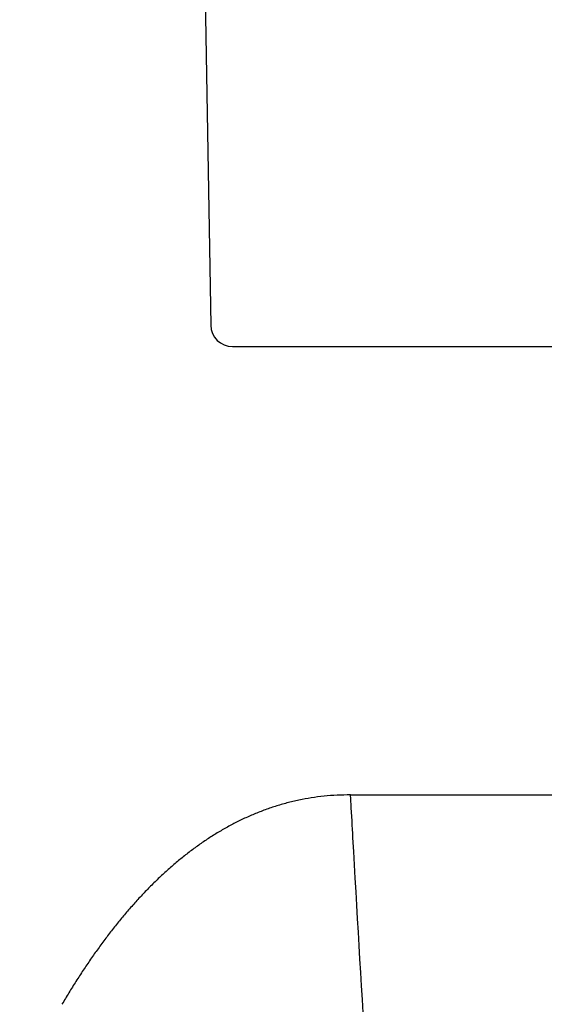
# Model space of a CAD drawing. Header units: millimetres. Extents: x 0 to 1300, y 0 to 891.
# Tile 108 of 146: x 415.5 to 425.1, y 491.97 to 509.98. Entities that reach past the tile are written whole.
import ezdxf

# ---------------------------------------------------------------- set-up
doc = ezdxf.new("R2010")
doc.units = ezdxf.units.MM
doc.header["$LTSCALE"] = 0.545669
doc.layers.add('NoLayerName_001', color=7, linetype='Continuous')
doc.layers.add('NoLayerName_008', color=7, linetype='Continuous')
doc.styles.get("Standard").update_dxf_attribs({"font": 'txt', "bigfont": 'extfont2'})
doc.dimstyles.get("Standard").update_dxf_attribs({"dimtxt": 2.5, "dimasz": 2.5, "dimexe": 1, "dimexo": 1, "dimtad": 1, "dimdec": 3, "dimzin": 0, "dimdsep": 46, "dimtxsty": 'Standard', "dimcen": 2.5, "dimadec": 3, "dimazin": 0, "dimtfac": 0.75, "dimtdec": 3, "dimtmove": 0, "dimatfit": 3, "dimfxl": 1, "dimarcsym": 0})

# ---------------------------------------------------------------- blocks, each defined once
blk = doc.blocks.new('_OPEN30')
at = {"color": 0, "linetype": 'ByBlock', "lineweight": -2}
for p, q in [((-1, 0.267949), (0, 0)), ((0, 0), (-1, -0.267949)), ((0, 0), (-1, 0))]:
    blk.add_line(p, q, dxfattribs=at)
blk = doc.blocks.new('*D107')
at = {"layer": 'Defpoints', "color": 0}
for p in [(402.5, 537.5), (585, 535), (402.5, 406.813)]:
    blk.add_point(p, dxfattribs=at)
at = {"layer": 'NoLayerName_001', "color": 0, "linetype": 'Continuous', "lineweight": 13}
for p, q in [((402.5, 534.5), (402.5, 403.813)), ((585, 532), (585, 403.813)), ((579, 406.813), (408.5, 406.813))]:
    blk.add_line(p, q, dxfattribs=at)
at = {"layer": 'NoLayerName_001', "color": 0, "lineweight": 13, "xscale": 6, "yscale": 6, "zscale": 6, "rotation": 180}
blk.add_blockref('_OPEN30', (402.5, 406.813), dxfattribs=at)
at = {"layer": 'NoLayerName_001', "color": 0, "lineweight": 13, "xscale": 6, "yscale": 6, "zscale": 6}
blk.add_blockref('_OPEN30', (585, 406.813), dxfattribs=at)
at = {"layer": 'NoLayerName_001', "color": 0, "lineweight": 13, "insert": (493.75, 414.613), "char_height": 9.6, "attachment_point": 5}
blk.add_mtext('\\W0.8593;１８３', dxfattribs=at)

msp = doc.modelspace()

# ---------------------------------------------------------------- linework, layer by layer
at = {"layer": 'NoLayerName_001', "color": 7, "linetype": 'Continuous', "lineweight": 25}
for p, q in [((418.82033682, 514.29301904), (418.99314196, 504.39301904)), ((419.39308104, 504), (460.60692323, 504))]:
    msp.add_line(p, q, dxfattribs=at)
at = {"layer": 'NoLayerName_001', "color": 60, "linetype": 'Continuous', "lineweight": 25}
msp.add_line((421.55006463, 495.8), (428.11890766, 495.8), dxfattribs=at)
at = {"layer": 'NoLayerName_001', "color": 7, "linetype": 'Continuous', "lineweight": 25}
msp.add_arc((419.39308104, 504.4), 0.4, 181, 270, dxfattribs=at)
at = {"layer": 'NoLayerName_001', "color": 60, "linetype": 'Continuous', "lineweight": 25}
msp.add_open_spline([(421.55006463, 495.8), (421.46802564, 495.79789765), (421.30596626, 495.79685528), (421.06652415, 495.77713025), (420.83383509, 495.74715761), (420.60762492, 495.70559117), (420.38757782, 495.65347087), (420.17338622, 495.59122121), (419.96474087, 495.51942154), (419.76132458, 495.43863694), (419.56286267, 495.34933476), (419.36918389, 495.25178264), (419.18011368, 495.14628871), (418.99548074, 495.03315145), (418.81511247, 494.91267127), (418.63883535, 494.78514827), (418.46647787, 494.65087886), (418.29785373, 494.51016672), (418.13283742, 494.36322722), (417.97132501, 494.21024581), (417.81320496, 494.05141354), (417.65836742, 493.88691931), (417.50670202, 493.7169524), (417.35809896, 493.54170151), (417.21244592, 493.36135484), (417.06963071, 493.1760893), (416.92958392, 492.98603663), (416.79224175, 492.7913192), (416.65749262, 492.59208632), (416.52540656, 492.388379), (416.39536556, 492.18064876), (416.31174839, 492.03940235), (416.26930587, 491.96871689)], degree=3, knots=[0, 0, 0, 0, 0.2461977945, 0.4859608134, 0.7202088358, 0.9498169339, 1.1756065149, 1.3983374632, 1.618701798, 1.8373188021, 2.0547217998, 2.2713735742, 2.487694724, 2.7040642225, 2.92081894, 3.1382538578, 3.356622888, 3.5761415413, 3.7970031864, 4.0193820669, 4.2434285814, 4.4692702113, 4.6970126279, 4.9267408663, 5.1585205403, 5.3924048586, 5.6284498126, 5.8667028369, 6.1072002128, 6.3499677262, 6.5950213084, 6.842367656, 6.842367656, 6.842367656, 6.842367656], dxfattribs=at)
at = {"layer": 'NoLayerName_008', "color": 60, "linetype": 'Continuous', "lineweight": 25}
msp.add_open_spline([(421.98640737, 488.18391175), (421.96039991, 488.65669639), (421.90794628, 489.61980513), (421.778914, 491.89596519), (421.65412251, 493.90887349), (421.57157146, 495.44993476), (421.55711057, 495.69502454), (421.55408568, 495.74754726), (421.55134455, 495.78251241), (421.55006463, 495.8)], degree=3, knots=[0, 0, 0, 0, 1.420498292, 2.8936075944, 6.8394350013, 7.470767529, 7.5233783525, 7.5759881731, 7.6285912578, 7.6285912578, 7.6285912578, 7.6285912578], dxfattribs=at)

# ---------------------------------------------------------------- dimensions: what is measured, and where the dimension line sits
at = {"layer": 'NoLayerName_001', "color": 3, "linetype": 'Continuous', "lineweight": 13}
dim = msp.add_linear_dim(base=(402.5, 406.81326575), p1=(585, 535), p2=(402.5, 537.5), angle=180, text='\\W0.8593;１８３', dimstyle='Standard', override={"dimtxt": 9.6, "dimasz": 6, "dimexe": 3, "dimexo": 3, "dimgap": 3, "dimdec": 8, "dimzin": 8, "dimblk": 'OPEN30', "dimclrd": 0, "dimclre": 0, "dimclrt": 0, "dimtp": 0, "dimtm": 0, "dimlwd": 13, "dimlwe": 13}, dxfattribs=at)
dim.commit()
dim.dimension.update_dxf_attribs({"geometry": '*D107', "text_midpoint": (493.75, 406.81326575), "dimtype": 160})

doc.saveas('drawing.dxf')
